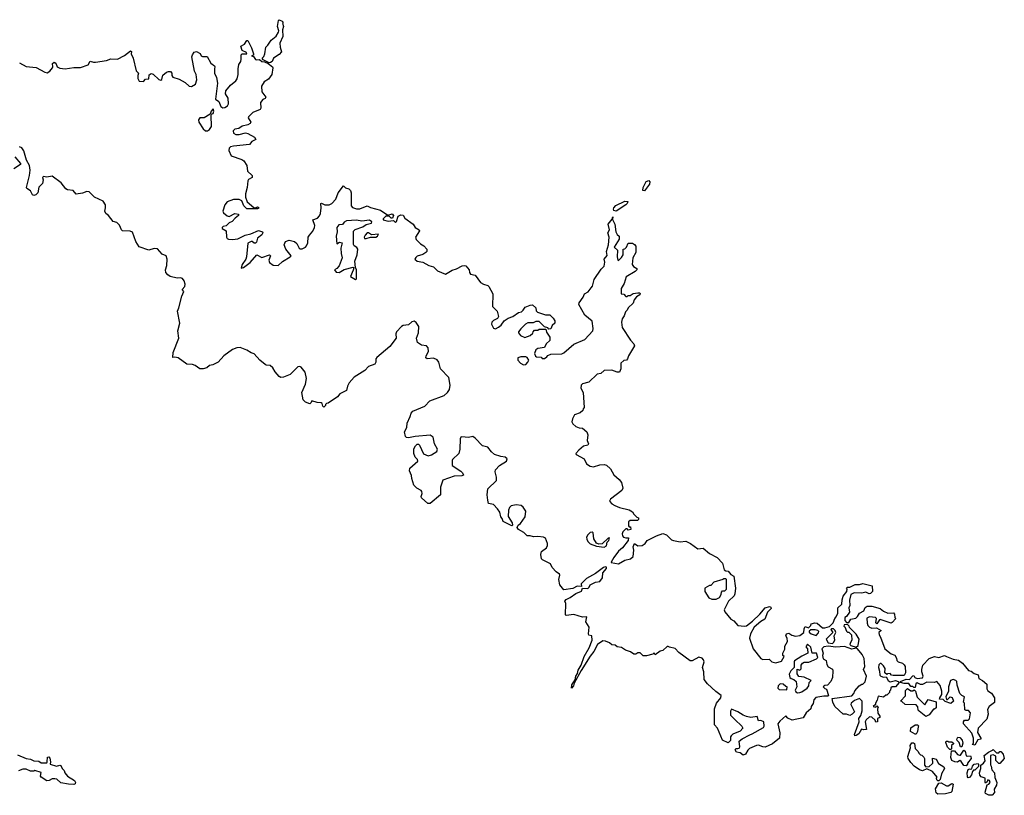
# Model space of a CAD drawing. Extents: x 2470790 to 2659118, y 702284 to 849036.
# Tile 121 of 154: x 2601046 to 2610107, y 723228 to 730369. Entities that reach past the tile are written whole.
import ezdxf

# ---------------------------------------------------------------- set-up
doc = ezdxf.new("R2010")
doc.units = 0

msp = doc.modelspace()

# ---------------------------------------------------------------- linework, layer by layer
at = {"layer": '0CON10XD'}
for points in [[(2603340.7, 729970.7), (2603287.5, 729997.5), (2603277.5, 730015), (2603291.4, 730028.6), (2603302.5, 730055), (2603310, 730115), (2603331.2, 730135), (2603360.5, 730179.5), (2603405, 730216), (2603428.6, 730255), (2603430.8, 730265), (2603419.4, 730305), (2603427.7, 730362.3), (2603435, 730368.6), (2603462.5, 730355), (2603470, 730345), (2603463.3, 730335), (2603474, 730305), (2603463.8, 730275), (2603468.6, 730215), (2603438.8, 730151.2), (2603442.5, 730115), (2603456.4, 730073.6), (2603432.5, 730047.5), (2603382.5, 730015), (2603368.8, 729985), (2603355, 729973.8), (2603340.7, 729970.7)], [(2601045, 729971.2), (2601105, 729937.5), (2601198.8, 729928.8), (2601277.5, 729885), (2601299.5, 729880.5), (2601325, 729893.3), (2601347.5, 729925), (2601352.5, 729935), (2601348.8, 729965), (2601365, 729978.8), (2601379.7, 729969.7), (2601390, 729935), (2601415, 729920.8), (2601465, 729917.1), (2601545, 729928.6), (2601605, 729927.1), (2601675, 729953.3), (2601695, 729987.5), (2601725, 729976.2), (2601745, 729976), (2601845, 729992), (2601885, 730006.7), (2601945.8, 730004.2), (2602010.5, 730039.5), (2602065, 730082.5), (2602076.4, 730076.4), (2602072.5, 730055), (2602091.2, 730015), (2602118.3, 729898.3), (2602140, 729875), (2602132.5, 729855), (2602133, 729827), (2602145, 729802.5), (2602185, 729800), (2602205, 729820), (2602235, 729822.5), (2602238.3, 729861.7), (2602255, 729873.3), (2602275, 729866.7), (2602327.7, 729817.7), (2602345, 729811.2), (2602355, 729817.5), (2602365, 729856.7), (2602397.5, 729885), (2602415, 729892.5), (2602435, 729890), (2602447.5, 729875), (2602447.5, 729855), (2602455, 729840), (2602515, 729821.9), (2602568.9, 729788.9), (2602605, 729756), (2602628.1, 729751.9), (2602663.3, 729775), (2602676.2, 729815), (2602671.2, 729865), (2602656.2, 729895), (2602630, 730025), (2602636.4, 730043.6), (2602650.7, 730069.3), (2602673.6, 730076.4), (2602707.7, 730057.7), (2602717, 730037), (2602728.3, 730028.3), (2602770.7, 730030.7), (2602805, 729967.5), (2602837.5, 729945), (2602842.5, 729935), (2602837.5, 729915), (2602840, 729875), (2602856.4, 729836.4), (2602866.7, 729785), (2602848.3, 729638.3), (2602877.5, 729615), (2602898.3, 729568.3), (2602915, 729556.7), (2602935, 729558.8), (2602960, 729575), (2602969.2, 729595), (2602963.8, 729645), (2602940, 729685), (2602943.3, 729715), (2602987.5, 729765), (2603036.2, 729805), (2603047.3, 729822.7), (2603058, 729865), (2603056.2, 729915), (2603063.3, 729955), (2603080, 729985), (2603083.3, 730005), (2603083.9, 730046.1), (2603095, 730053.3), (2603137, 730053), (2603132.5, 730065), (2603093.3, 730085), (2603080, 730125), (2603115, 730143.3), (2603135, 730177.5), (2603145, 730176.7), (2603180, 730110), (2603196.7, 730055), (2603197.5, 730042.5), (2603180, 730035), (2603198.3, 730028.3), (2603215, 730002.5), (2603225, 729997.5), (2603251.7, 730001.7), (2603273.3, 729983.3), (2603300, 729980), (2603334, 729964), (2603373.8, 729935), (2603377.1, 729925), (2603365.5, 729864.5), (2603335, 729821.2), (2603295, 729796.7), (2603272.7, 729757.3), (2603273.3, 729705), (2603310, 729655), (2603306.4, 729643.6), (2603285, 729632.5), (2603262.5, 729605), (2603264, 729555), (2603258.8, 729541.2), (2603192.5, 729515), (2603152.5, 729475), (2603150, 729465), (2603173.8, 729425), (2603167.3, 729412.7), (2603145, 729400), (2603095, 729387.5), (2603064.2, 729365.8), (2603025, 729360), (2603010.8, 729345), (2603015, 729324), (2603035, 729311.9), (2603065, 729312.2), (2603124.3, 729325.7), (2603145, 729320.8), (2603205.8, 729285.8), (2603220, 729265), (2603183.3, 729246.7), (2603161.7, 729218.3), (2603015, 729203.8), (2602985, 729196.7), (2602973.9, 729186.1), (2602970, 729165), (2602992.5, 729115), (2603091.7, 729081.7), (2603109.5, 729069.5), (2603136, 729026), (2603141.2, 728975), (2603186, 728935), (2603184.1, 728915.9), (2603153.3, 728896.7), (2603145.6, 728884.4), (2603138.6, 728825), (2603122.9, 728765), (2603123.1, 728735), (2603140.9, 728690.9), (2603200, 728640), (2603215, 728637.5), (2603235, 728646.2), (2603250, 728635), (2603235, 728627.5), (2603136.1, 728626.1), (2603108, 728655), (2603089.4, 728699.4), (2603065, 728714.4), (2603015, 728713.1), (2602955, 728691.4), (2602934.5, 728665), (2602916.2, 728605), (2602921.2, 728591.2), (2602955, 728563.8), (2602975, 728557.5), (2603027, 728583), (2603058.3, 728578.3), (2603060, 728565), (2603028.3, 728541.7), (2603000.7, 728509.3), (2602975, 728496.7), (2602945, 728470), (2602920, 728465), (2602910, 728455), (2602910, 728445), (2602947.5, 728425), (2602948.8, 728365), (2602954.5, 728354.5), (2602968.8, 728348.8), (2603004.4, 728344.4), (2603055, 728352.2), (2603120, 728385), (2603174.1, 728395.9), (2603245, 728426.2), (2603280, 728415), (2603282.5, 728405), (2603275, 728387.5), (2603235, 728357.5), (2603225, 728320), (2603215, 728310), (2603205, 728310), (2603185, 728327.5), (2603175, 728327.5), (2603145, 728310), (2603134.3, 728185), (2603127, 728163), (2603092.5, 728115), (2603085, 728080), (2603105, 728087.5), (2603166.4, 728133.6), (2603227, 728203), (2603275, 728180), (2603345, 728203.3), (2603353.3, 728195), (2603338.6, 728155), (2603343.6, 728133.6), (2603377.8, 728107.8), (2603425, 728106.4), (2603465, 728141.1), (2603536.7, 728185), (2603543.3, 728195), (2603494.2, 728255), (2603481.2, 728295), (2603493.3, 728325), (2603525, 728337.5), (2603575, 728326), (2603596.8, 728306.8), (2603618, 728265), (2603628.3, 728258.3), (2603645, 728259.4), (2603675, 728272.9), (2603685.4, 728285), (2603697.5, 728315), (2603701.1, 728365), (2603714.2, 728385), (2603745, 728420.8), (2603760, 728455), (2603761.4, 728475), (2603743.8, 728525), (2603787.8, 728542.2), (2603805, 728562), (2603814.5, 728585), (2603820.6, 728635), (2603817.5, 728675), (2603825, 728680), (2603854.4, 728664.4), (2603873.1, 728663.1), (2603895.5, 728664.5), (2603920, 728675), (2603955, 728717.5), (2603975.9, 728774.1), (2604025, 728840), (2604045, 728820), (2604075, 728811.2), (2604090, 728795), (2604095.7, 728775), (2604096, 728656), (2604109.5, 728639.5), (2604145, 728626.2), (2604175, 728626.7), (2604245, 728656.2), (2604275, 728640), (2604365, 728613.3), (2604435, 728570), (2604475, 728582.5), (2604487.5, 728565), (2604478.3, 728541.7), (2604465, 728540), (2604445, 728560), (2604415, 728560), (2604392.5, 728535), (2604392.5, 728525), (2604436.4, 728513.6), (2604485, 728520), (2604505, 728502.5), (2604515, 728510), (2604530.5, 728559.5), (2604555, 728573.3), (2604575, 728570), (2604591.7, 728541.7), (2604666.7, 728485), (2604685, 728456.7), (2604723.3, 728435), (2604725.9, 728424.1), (2604688.8, 728365)], [(2602775, 729343.7), (2602794, 729356), (2602811.1, 729385), (2602807.5, 729485), (2602811.7, 729498.3), (2602827.5, 729505), (2602832.5, 729525), (2602827, 729547), (2602807.5, 729525), (2602800, 729500), (2602745, 729466), (2602705, 729464), (2602690.5, 729445), (2602695.5, 729425), (2602735.4, 729365), (2602755, 729346.6), (2602775, 729343.7)], [(2601222.7, 728827.3), (2601213.3, 728775), (2601194.1, 728755.9), (2601175, 728751.2), (2601165, 728756.7), (2601145, 728792), (2601112.5, 728815), (2601107.5, 728825), (2601137.8, 728935), (2601143.2, 728983.2), (2601135.4, 729025), (2601107.5, 729075), (2601085, 729160), (2601065, 729188.9), (2601045, 729196.8)], [(2601001.4, 729105), (2601052.5, 729045), (2601052.5, 729035), (2600992.5, 728995)], [(2608775, 724120), (2608729.3, 724100.7), (2608697.5, 724075), (2608693, 724063), (2608727.5, 723995), (2608707.5, 723975), (2608685, 723963.3), (2608655, 723973.8), (2608625, 723974), (2608547.5, 724045), (2608528.8, 724085), (2608521.7, 724118.3), (2608705, 724142.5), (2608723.3, 724165), (2608731.2, 724188.8), (2608772.5, 724235), (2608795, 724250), (2608805, 724250), (2608827.5, 724272.5), (2608837.5, 724325), (2608812.5, 724385), (2608822.5, 724415), (2608817, 724487), (2608797.5, 724525), (2608755, 724577.5), (2608745, 724583.3), (2608702.3, 724572.3), (2608635, 724598.8), (2608555, 724590), (2608485, 724601.2), (2608445, 724593.8), (2608426.7, 724575), (2608440, 724535), (2608432.5, 724515), (2608440, 724485), (2608468.3, 724468.3), (2608473, 724433), (2608485, 724410), (2608525, 724387.5), (2608530, 724375), (2608526.4, 724313.6), (2608510, 724275), (2608478.3, 724241.7), (2608455, 724240), (2608440, 724225), (2608455, 724210), (2608470, 724205), (2608490, 724145), (2608485, 724140), (2608445, 724140), (2608373, 724127), (2608353, 724107), (2608347, 724073), (2608330, 724045), (2608327.5, 724025), (2608283.3, 723986.7), (2608255, 723940), (2608155, 723920), (2608115, 723937.5), (2608095, 723960), (2608040.5, 723909.5), (2608022.5, 723885), (2608041.7, 723801.7), (2608037.1, 723755), (2607975, 723700), (2607905, 723672), (2607885, 723673.8), (2607845, 723690), (2607825, 723686.2), (2607761.2, 723658.8), (2607745.8, 723644.2), (2607725, 723607.5), (2607705, 723597.5), (2607675, 723617.5), (2607642.5, 723625), (2607630, 723645), (2607635, 723660), (2607655, 723657.5), (2607667, 723663), (2607672.5, 723675), (2607667.5, 723725), (2607693, 723747), (2607764.1, 723785.9), (2607787.7, 723792.3), (2607889.3, 723850.7), (2607896.7, 723865), (2607893, 723903), (2607865, 723917.5), (2607843.6, 723913.6), (2607831.7, 723951.7), (2607775, 723943.3), (2607735, 723953.3), (2607704.1, 723964.1), (2607655.9, 723995.9), (2607595, 724020), (2607587, 724003), (2607586.7, 723965), (2607626.7, 723925), (2607692.5, 723865), (2607700, 723845), (2607675, 723817.5), (2607609.3, 723790.7), (2607593.6, 723776.4), (2607587.5, 723765), (2607587, 723733), (2607565, 723710), (2607515, 723736.7), (2607467, 723847), (2607440, 723875), (2607441.2, 724025), (2607458.8, 724075), (2607496.7, 724125), (2607502.5, 724145), (2607452.1, 724182.1), (2607375, 724253.8), (2607346, 724295), (2607341.2, 724365), (2607330.8, 724405), (2607343.3, 724455), (2607338.8, 724475), (2607325, 724491.2), (2607295, 724498.8), (2607235, 724466.7), (2607215, 724466.2), (2607111.2, 724541.2), (2607078.3, 724578.3), (2607025, 724590), (2607015, 724597.5), (2607003, 724597), (2606965, 724560), (2606940, 724555), (2606895, 724520), (2606885, 724540), (2606871.7, 724528.3), (2606815, 724512.5), (2606785, 724512.5), (2606755, 724540), (2606735, 724540), (2606715, 724527.5), (2606697, 724527), (2606668.3, 724548.3), (2606620, 724565), (2606585, 724587.5), (2606545, 724593.3), (2606525, 724610), (2606494.1, 724614.1), (2606475, 724632.5), (2606436.7, 724646.7), (2606411.2, 724648.8), (2606363.8, 724615), (2606328.3, 724551.7), (2606295, 724510), (2606212.6, 724377.4), (2606150, 724260), (2606142.9, 724235), (2606123, 724213), (2606125.8, 724245), (2606158.3, 724291.7), (2606162.7, 724325), (2606179.5, 724350.5), (2606185, 724381.2), (2606212.9, 724425), (2606239.4, 724505), (2606285.4, 724584.6), (2606313.3, 724655), (2606310, 724695), (2606285, 724702.5), (2606280, 724715), (2606286.7, 724775), (2606256.7, 724825), (2606265, 724870), (2606225, 724867.5), (2606145, 724893.3), (2606075, 724884.2), (2606069.3, 724889.3), (2606073.3, 724993.3), (2606061.2, 725015), (2606075, 725031.2), (2606111.4, 725048.6), (2606163.7, 725086.3), (2606215, 725108.6), (2606226, 725134), (2606275, 725130.8), (2606287.1, 725142.9), (2606295, 725166.9), (2606345, 725190.6), (2606385, 725197.5), (2606410.7, 725229.3), (2606413.8, 725276.2), (2606447.5, 725315), (2606447.5, 725327.5), (2606435, 725332.5), (2606420, 725325), (2606345, 725268.8), (2606261.2, 725225), (2606214.2, 725175), (2606215, 725150), (2606175, 725154.3), (2606135, 725130.8), (2606055, 725118), (2606015.8, 725165.8), (2606008, 725215), (2606016.7, 725255), (2606013.3, 725265), (2605983.3, 725285), (2605946.7, 725325), (2605930, 725360), (2605856.7, 725395), (2605849.2, 725405), (2605842.5, 725445), (2605848.3, 725471.7), (2605892.5, 725507.5), (2605902, 725528), (2605902.5, 725545), (2605885.6, 725595.6), (2605865.7, 725605.7), (2605815, 725610), (2605775, 725606.2), (2605745, 725616.7), (2605715, 725617.5), (2605685, 725646.7), (2605635, 725673.8), (2605623.8, 725693.8), (2605632.5, 725715), (2605655, 725730), (2605698.8, 725791.2), (2605703.8, 725845), (2605679.5, 725879.5), (2605660, 725895), (2605615, 725902.5), (2605568.3, 725891.7), (2605553, 725877), (2605543, 725853), (2605542.5, 725795), (2605577.5, 725735), (2605580, 725715), (2605575, 725710), (2605495, 725747.5), (2605487.5, 725775), (2605475, 725790), (2605463.6, 725833.6), (2605442.5, 725865), (2605406.1, 725906.1), (2605360, 725915), (2605353.9, 725943.9), (2605348.8, 725995), (2605355, 726050), (2605433.3, 726125), (2605433.6, 726156.4), (2605422, 726205), (2605426.2, 726225), (2605460, 726265), (2605525, 726302.5), (2605532.5, 726325), (2605515, 726340), (2605475, 726346.2), (2605415, 726366.7), (2605388.8, 726388.8), (2605355, 726433.3), (2605306.4, 726446.4), (2605236.4, 726516.4), (2605215, 726530), (2605175, 726522), (2605115, 726528), (2605106, 726524), (2605100, 726510), (2605098, 726415), (2605086.7, 726375), (2605029.2, 726320.8), (2605025, 726310), (2605026.7, 726265), (2605105, 726212.5), (2605122.5, 726195), (2605130, 726175), (2605115, 726167.5), (2605045, 726166.7), (2604940.7, 726129.3), (2604917.5, 726065), (2604920, 725995), (2604825, 725913.8), (2604802.5, 725915), (2604742.5, 725965), (2604740.7, 725979.3), (2604750, 726005), (2604747.5, 726025), (2604740, 726035), (2604700, 726055), (2604671.7, 726081.7), (2604653.3, 726145), (2604651.7, 726171.7), (2604632.5, 726215), (2604635, 726240), (2604710, 726305), (2604708.3, 726318.3), (2604685, 726340), (2604673, 726373), (2604673, 726417), (2604690, 726445), (2604705, 726460), (2604715, 726460), (2604725, 726450), (2604761.2, 726371.2), (2604805, 726353.3), (2604835, 726361.2), (2604885, 726393.3), (2604892.5, 726415), (2604862.3, 726462.3), (2604850, 726525), (2604825, 726542), (2604685, 726532.5), (2604625, 726520), (2604605, 726522.5), (2604595, 726532.5), (2604586.7, 726575), (2604610, 726615), (2604611.4, 726655), (2604638.8, 726715), (2604650, 726745), (2604665, 726764), (2604775, 726808.8), (2604819.5, 726860.5), (2604951.7, 726908.3), (2604984.4, 726935.6), (2605000.8, 726965), (2605007.1, 727005), (2604996, 727075), (2604918.8, 727155), (2604902.5, 727215), (2604887, 727237), (2604855, 727251.1), (2604796.4, 727246.4), (2604783.3, 727255), (2604786.2, 727275), (2604806.7, 727315), (2604806.4, 727346.4), (2604790, 727365), (2604745, 727371.2), (2604708, 727395), (2604698, 727435), (2604715.8, 727485), (2604720, 727545), (2604695, 727582), (2604675, 727594.3), (2604655, 727588.1), (2604625, 727559.2), (2604575, 727554.2), (2604561.2, 727545), (2604513.8, 727495), (2604506.2, 727475), (2604510, 727435), (2604451.7, 727358.3), (2604331.2, 727258.8), (2604323.3, 727245), (2604323.3, 727215), (2604313.9, 727196.1), (2604256.2, 727175), (2604221.3, 727138.7), (2604123.6, 727076.4), (2604079.2, 727025), (2604063.3, 726995), (2604052.5, 726955), (2603992.5, 726925), (2603971.2, 726895), (2603885, 726837.5), (2603870, 726835), (2603860, 726825), (2603860, 726815), (2603845, 726802.5), (2603835, 726810), (2603830, 726835), (2603821.7, 726841.7), (2603783.6, 726843.6), (2603735, 726860), (2603730, 726845), (2603715, 726832.5), (2603675, 726846.7), (2603655, 726867.5), (2603642.5, 726935), (2603677, 727013), (2603685.7, 727065), (2603673.4, 727123.4), (2603635, 727170), (2603625, 727176.2), (2603606.4, 727173.6), (2603535, 727102.5), (2603475, 727076.2), (2603450, 727075), (2603434.3, 727084.3), (2603397.5, 727125), (2603375, 727162.5), (2603350, 727185), (2603315, 727186.7), (2603305, 727193.3), (2603256, 727235), (2603205, 727291.2), (2603175, 727300), (2603137.2, 727327.2), (2603075, 727350.4), (2603045, 727347.9), (2603005, 727333.1), (2602925, 727274.2), (2602871.2, 727215), (2602825, 727190.8), (2602794, 727186), (2602767.4, 727162.6), (2602735, 727152.7), (2602703.8, 727153.8), (2602660, 727185), (2602635, 727194), (2602585, 727195.8), (2602505, 727256.5), (2602475, 727261.5), (2602455, 727257.5), (2602459.4, 727305), (2602510.6, 727435), (2602501.4, 727505), (2602518.6, 727575), (2602499.2, 727685), (2602512, 727715), (2602538.3, 727821.7), (2602557.5, 727865), (2602542.5, 727885), (2602567, 727913), (2602568.6, 727935), (2602560.4, 727965), (2602545, 727986.9), (2602525, 727993.2), (2602495, 727988), (2602431.2, 728005), (2602408.8, 728018.8), (2602391.8, 728041.8), (2602388.2, 728065), (2602401.1, 728105), (2602404, 728164), (2602395, 728195.8), (2602358.6, 728208.6), (2602315, 728258.9), (2602285, 728261.9), (2602235, 728247.5), (2602145, 728278), (2602115, 728327.5), (2602083, 728413), (2602063, 728423), (2601993.2, 728423.2), (2601982, 728435), (2601965, 728477.5), (2601940.7, 728500.7), (2601905, 728512), (2601865, 728566.2), (2601838.8, 728585), (2601830.8, 728605), (2601837.1, 728635), (2601835, 728662.5), (2601815, 728697.5), (2601733.7, 728733.7), (2601685, 728782.5), (2601665, 728787.5), (2601625, 728770), (2601565, 728762.5), (2601537.5, 728795), (2601485, 728803.3), (2601471.7, 728811.7), (2601428.8, 728865), (2601345, 728927.1), (2601295, 728918.6), (2601265, 728923.3), (2601255, 728916.7), (2601262.5, 728895), (2601255, 728860), (2601222.7, 728827.3)], [(2606795, 728794.3), (2606781.2, 728795), (2606784.4, 728825), (2606811.5, 728878.5), (2606835, 728888.6), (2606845.8, 728875), (2606842.5, 728855), (2606795, 728794.3)], [(2606535, 728604.4), (2606515, 728612.9), (2606510.6, 728625), (2606512.5, 728637.5), (2606531.2, 728658.8), (2606615, 728698.1), (2606643.3, 728695), (2606637.5, 728675), (2606625.5, 728664.5), (2606535, 728604.4)], [(2604688.8, 728365), (2604694.1, 728344.1), (2604733.6, 728303.6), (2604766.4, 728286.4), (2604793.3, 728255), (2604792.5, 728235), (2604783.6, 728226.4), (2604755, 728206.7), (2604705, 728190), (2604690.7, 728179.3), (2604682.5, 728165), (2604702.5, 728145), (2604755, 728137.5), (2604810, 728105), (2604853.9, 728093.9), (2604890, 728055), (2604965, 728025.7), (2605025, 728062), (2605066.6, 728073.4), (2605119.1, 728100.9), (2605135, 728106.2), (2605152, 728102), (2605183.3, 728065), (2605185, 728040), (2605193.3, 728025), (2605237, 728017), (2605288, 727948), (2605315, 727932.9), (2605352.7, 727922.7), (2605363, 727913), (2605400, 727845), (2605397.6, 727727.6), (2605440, 727685), (2605451.2, 727635), (2605441.7, 727618.3), (2605405, 727600), (2605390, 727585), (2605386.7, 727565), (2605405, 727527.5), (2605425, 727523.3), (2605453.6, 727536.4), (2605477.5, 727555), (2605503.9, 727596.1), (2605540.5, 727619.5), (2605585, 727636.2), (2605635, 727673.3), (2605665, 727680), (2605678.8, 727695), (2605698.8, 727721.2), (2605745, 727741.2), (2605765, 727743.3), (2605797, 727717), (2605798.3, 727688.3), (2605810, 727675), (2605885, 727650), (2605925, 727650), (2605955, 727620), (2605970, 727595), (2605970, 727575), (2605946.2, 727553.8), (2605935, 727522.5), (2605915, 727520), (2605905, 727530), (2605875, 727540), (2605825, 727590), (2605795, 727590), (2605771.7, 727578.3), (2605723.6, 727576.4), (2605700, 727565), (2605657, 727523), (2605637.5, 727495), (2605637.5, 727485), (2605655, 727460), (2605695, 727442.5), (2605745, 727460), (2605768.3, 727481.7), (2605770, 727495), (2605785, 727510), (2605815, 727510), (2605825, 727520), (2605888.3, 727518.3), (2605893, 727493), (2605923.3, 727445), (2605925.9, 727414.1), (2605890, 727385), (2605875, 727350), (2605815, 727342.5), (2605795, 727327.5), (2605782.5, 727295), (2605791.7, 727271.7), (2605803, 727263), (2605845, 727260), (2605855, 727250), (2605875, 727250), (2605896.4, 727263.6), (2605905, 727277.5), (2605935, 727290), (2606035, 727293.3), (2606055, 727300), (2606145, 727382.5), (2606246.1, 727423.9), (2606320, 727505), (2606323.8, 727525), (2606315, 727592.5), (2606247.7, 727647.7), (2606190, 727745), (2606195, 727762.5), (2606232.5, 727815), (2606242.5, 727845), (2606276.4, 727863.6), (2606305, 727900), (2606317.5, 727915), (2606333.3, 727975), (2606397, 728073), (2606425, 728100), (2606430.6, 728135), (2606425.8, 728165), (2606452.4, 728197.6), (2606447.5, 728235), (2606466, 728295), (2606469.4, 728365), (2606458, 728405), (2606472.2, 728435), (2606462.5, 728485), (2606498.3, 728531.7), (2606505, 728552.5), (2606501.7, 728528.3), (2606523.1, 728485), (2606532, 728415), (2606545, 728390), (2606562.5, 728375), (2606561.7, 728348.3), (2606517.5, 728275), (2606547, 728247), (2606543.3, 728185), (2606550, 728155), (2606555, 728150), (2606585, 728180), (2606600, 728205), (2606600, 728255), (2606615, 728260), (2606630, 728275), (2606645, 728310), (2606685, 728310), (2606705, 728300), (2606717, 728283), (2606717.5, 728225), (2606687.5, 728175), (2606682.5, 728115), (2606695, 728097.5), (2606725, 728077.5), (2606726.2, 728065), (2606710.7, 728049.3), (2606627.7, 728002.3), (2606609.5, 727940.5), (2606582.5, 727895), (2606580, 727845), (2606605, 727840), (2606625, 727820), (2606635, 727820), (2606645, 727830), (2606665, 727830), (2606693, 727847), (2606735, 727852.5), (2606750, 727855), (2606756.2, 727846.2), (2606752.5, 727835), (2606723.6, 727816.4), (2606701.7, 727788.3), (2606691.7, 727758.3), (2606644, 727716), (2606636.8, 727693.2), (2606621.7, 727678.3), (2606608.7, 727641.3), (2606591.2, 727615), (2606583.3, 727585), (2606590, 727535), (2606667, 727417), (2606697.5, 727385), (2606702.5, 727365), (2606650, 727275), (2606640, 727245), (2606630, 727235), (2606605, 727230), (2606576.7, 727205), (2606576.7, 727155), (2606567, 727123), (2606543, 727123), (2606495, 727142.5), (2606425, 727137.5), (2606395, 727112.5), (2606360, 727105), (2606285, 727030), (2606225, 727016.7), (2606213.3, 727005), (2606211.2, 726975), (2606230, 726935), (2606241.7, 726798.3), (2606230, 726785), (2606228.3, 726771.7), (2606205, 726750), (2606150.7, 726729.3), (2606132.5, 726695), (2606127.5, 726665), (2606137, 726647), (2606165, 726622.5), (2606195, 726610), (2606225, 726606.7), (2606264, 726575), (2606274, 726545), (2606268, 726495), (2606280, 726465), (2606275, 726452.5), (2606235, 726441.2), (2606190, 726405), (2606163.3, 726375), (2606166.7, 726365), (2606240, 726325), (2606260.9, 726280.9), (2606295, 726258), (2606325, 726251.2), (2606385, 726271.2), (2606423.6, 726273.6), (2606445.8, 726265.8), (2606484.2, 726234.2), (2606515, 726176.7), (2606563.3, 726135), (2606585, 726107.5), (2606596.7, 726055), (2606586.7, 726035), (2606483.8, 725955), (2606473.8, 725935), (2606495, 725911.2), (2606522.5, 725895), (2606565, 725878), (2606655, 725856.7), (2606686.4, 725836.4), (2606697.5, 725815), (2606725, 725787.5), (2606741.7, 725781.7), (2606741.7, 725768.3), (2606731.7, 725758.3), (2606665, 725757.5), (2606647.5, 725745), (2606648.3, 725708.3), (2606655, 725700), (2606668.3, 725698.3), (2606670, 725675), (2606645, 725670), (2606635, 725680), (2606625, 725680), (2606595, 725652.5), (2606588.8, 725635), (2606593.3, 725615), (2606603.9, 725603.9), (2606625, 725596.7), (2606649.3, 725599.3), (2606646, 725575), (2606594, 725505), (2606555.9, 725474.1), (2606513, 725417), (2606490, 725375), (2606490, 725370), (2606555, 725360), (2606615, 725393.3), (2606665.8, 725404.2), (2606691.2, 725425), (2606697.5, 725485), (2606690, 725515), (2606703.6, 725546.4), (2606733, 725523), (2606775, 725526.7), (2606803, 725547), (2606820, 725575), (2606905, 725617.5), (2606965, 725637.5), (2606997, 725627), (2607045, 725580), (2607063, 725573), (2607125, 725560), (2607175, 725567.5), (2607220, 725545), (2607285, 725497.5), (2607335, 725502.5), (2607395, 725453.8), (2607465, 725416.2), (2607513.3, 725365), (2607530, 725305), (2607543, 725293), (2607565, 725290), (2607590.7, 725260.7), (2607617.5, 725245), (2607632.5, 725135), (2607626.4, 725083.6), (2607620, 725065), (2607567.5, 725015), (2607530, 724935), (2607536.4, 724916.4), (2607590.5, 724850.5), (2607618.8, 724835), (2607655, 724791.2), (2607716.1, 724783.9), (2607735, 724788.8), (2607790.3, 724829.7), (2607856.7, 724895), (2607907.5, 724955), (2607946.1, 724966.1), (2607959.3, 724959.3), (2607961.7, 724948.3), (2607926.7, 724915), (2607901.7, 724848.3), (2607865, 724826.7), (2607803.9, 724776.1), (2607770, 724715), (2607763.3, 724675), (2607796.7, 724575), (2607866.1, 724486.1), (2607885, 724476.7), (2607941.7, 724481.7), (2607967.5, 724455), (2608005, 724446.2), (2608056.4, 724463.6), (2608080, 724505), (2608070, 724515), (2608070, 724535), (2608087, 724573), (2608088.3, 724601.7), (2608112.5, 724645), (2608110, 724675), (2608096.7, 724695), (2608103.3, 724715), (2608125, 724721.2), (2608152.3, 724702.3), (2608183.9, 724693.9), (2608225, 724700), (2608262.5, 724727.5), (2608265, 724760), (2608275, 724782.5), (2608305, 724770), (2608325, 724790), (2608330, 724805), (2608363.9, 724816.1), (2608385, 724813.3), (2608435, 724770), (2608455, 724770), (2608497, 724783), (2608533.3, 724816.7), (2608547.5, 724855), (2608560.7, 724869.3), (2608573.8, 724905), (2608573.3, 724955), (2608612.7, 724987.3), (2608616, 725026), (2608625, 725060), (2608657.5, 725105), (2608660, 725125), (2608653.3, 725135), (2608665, 725142.5), (2608685, 725142.5), (2608735, 725169.2), (2608775, 725167.5), (2608805, 725178.8), (2608890, 725155), (2608892.5, 725105), (2608875, 725086.7), (2608863.9, 725083.9), (2608833.6, 725096.4), (2608795, 725090), (2608725, 725092.5), (2608693.6, 725076.4), (2608683.3, 725025), (2608686, 724975), (2608676.7, 724955), (2608683.3, 724915), (2608655.9, 724874.1), (2608640, 724865), (2608638.3, 724838.3), (2608655, 724820), (2608675, 724820), (2608695, 724850), (2608740.5, 724859.5), (2608756.1, 724873.9), (2608773.3, 724905), (2608813, 724927), (2608825, 724956.7), (2608845, 724970), (2608887.7, 724967.7), (2608965, 724947.5), (2608995, 724923.3), (2609035, 724903.3), (2609087, 724907), (2609097.5, 724895), (2609100, 724865), (2609107.5, 724855), (2609075, 724817.5), (2609065, 724813.3), (2608965, 724846.7), (2608956.7, 724843.3), (2608935, 724807.5), (2608924.3, 724814.3), (2608930, 724855), (2608920, 724865), (2608865, 724870), (2608841.7, 724858.3), (2608843.6, 724813.6), (2608851.7, 724791.7), (2608867, 724777), (2608887, 724767), (2608929.3, 724769.3), (2608972.5, 724745), (2608953.3, 724725), (2608953.9, 724703.9), (2608966.7, 724685), (2609007.5, 724575), (2609065, 724530), (2609099.3, 724519.3), (2609115, 724490), (2609118.3, 724468.3), (2609130, 724455), (2609170, 724445), (2609185, 724430), (2609193, 724413), (2609197.5, 724355), (2609185, 724330), (2609085, 724330), (2609070, 724335), (2609055, 724350), (2609033, 724347), (2609025, 724340), (2609007.5, 724355), (2609010, 724395), (2608995, 724420), (2608975, 724440), (2608965, 724440), (2608950.7, 724429.3), (2608947.5, 724405), (2608959.3, 724369.3), (2608962.5, 724335), (2608970, 724325), (2608995, 724316.7), (2609018.3, 724318.3), (2609037.5, 724285), (2609055, 724272.5), (2609105, 724283.3), (2609130, 724275), (2609140, 724265), (2609105, 724227.5), (2609075, 724227.5), (2609061.7, 724218.3), (2609060, 724195), (2609050, 724185), (2609050, 724175), (2609025, 724150), (2609015, 724150), (2608995, 724132.5), (2608945, 724140), (2608937, 724103), (2608920, 724075), (2608920, 724065), (2608900, 724045), (2608925, 724040), (2608935, 724050), (2608947, 724037), (2608940, 724025), (2608942.5, 723985), (2608960, 723955), (2608960, 723945), (2608940, 723935), (2608940, 723905), (2608925, 723900), (2608918.3, 723918.3), (2608888.3, 723948.3), (2608865, 723950), (2608837, 723923), (2608827.5, 723905), (2608840, 723835), (2608815, 723830), (2608793, 723837), (2608767.5, 723795), (2608745, 723778.8), (2608730, 723775), (2608727, 723787), (2608770, 723905), (2608767.5, 723935), (2608787.7, 723962.3), (2608800, 724005), (2608797.5, 724095), (2608775, 724120)], [(2604135, 727977.5), (2604145, 727982.5), (2604145.8, 728065), (2604137, 728087), (2604131.2, 728145), (2604151.8, 728205), (2604157.1, 728255), (2604150, 728270), (2604125.5, 728285.5), (2604117.9, 728297.9), (2604118.8, 728421.2), (2604134.4, 728435.6), (2604205, 728462), (2604235, 728482), (2604282.5, 728495), (2604287, 728507), (2604265, 728522.5), (2604195, 728514), (2604145, 728522.9), (2604055, 728517.5), (2604033.3, 728505), (2604018.3, 728481.7), (2603981.7, 728478.3), (2603963.8, 728455), (2603966.7, 728415), (2603958, 728375), (2603963.8, 728305), (2603990.7, 728319.3), (2604012.5, 728315), (2604002.9, 728265), (2604004, 728215), (2604014, 728175), (2603985, 728102.5), (2603965, 728077.5), (2603942.5, 728065), (2603957.5, 728045), (2603985, 728040), (2604031.2, 728068.8), (2604115, 728090), (2604120, 728085), (2604116.4, 728063.6), (2604090, 728005), (2604135, 727977.5)], [(2604235, 728353.8), (2604275, 728367.5), (2604325, 728366.7), (2604340, 728375), (2604346.7, 728395), (2604285, 728386.7), (2604255.6, 728405.6), (2604245, 728405.7), (2604224.2, 728385.8), (2604217.5, 728365), (2604220, 728355), (2604235, 728353.8)], [(2605681.7, 727191.7), (2605705, 727193.8), (2605723.3, 727215), (2605730, 727235), (2605715, 727257.5), (2605703.6, 727263.6), (2605656.4, 727263.6), (2605630, 727255), (2605630, 727235), (2605653.3, 727205), (2605681.7, 727191.7)], [(2606425, 725513.3), (2606447.5, 725525), (2606453, 725557), (2606467.5, 725575), (2606475, 725597.5), (2606460, 725595), (2606407, 725543), (2606375, 725540), (2606355, 725550), (2606328.3, 725588.3), (2606322.5, 725645), (2606315, 725650), (2606295, 725647.5), (2606273.3, 725625), (2606263.3, 725605), (2606264, 725585), (2606275, 725563.3), (2606295, 725543.8), (2606355, 725522.5), (2606425, 725513.3)], [(2607455, 725032.5), (2607485, 725050), (2607500, 725075), (2607503, 725097), (2607515, 725110), (2607535, 725110), (2607550, 725125), (2607550, 725215), (2607545, 725220), (2607525, 725220), (2607517, 725213), (2607435, 725190), (2607405, 725160), (2607395, 725160), (2607350, 725135), (2607350, 725105), (2607387, 725047), (2607415, 725032.5), (2607455, 725032.5)], [(2608375, 724700), (2608397, 724723), (2608400, 724735), (2608390, 724745), (2608365, 724752.5), (2608325, 724750), (2608311.7, 724738.3), (2608310, 724730), (2608330, 724715), (2608375, 724700)], [(2608525, 724626.7), (2608535, 724633.3), (2608547.5, 724655), (2608540, 724695), (2608556.7, 724725), (2608550, 724745), (2608535, 724760), (2608515, 724760), (2608510, 724755), (2608530, 724725), (2608467.5, 724665), (2608485, 724630), (2608525, 724626.7)], [(2608745, 724590), (2608761.7, 724608.3), (2608770, 724665), (2608745, 724710), (2608681.7, 724771.7), (2608680, 724785), (2608665, 724800), (2608631.7, 724798.3), (2608630, 724785), (2608638.3, 724778.3), (2608655, 724740), (2608665, 724730), (2608675, 724730), (2608700, 724705), (2608702.5, 724655), (2608690, 724635), (2608686.7, 724615), (2608695, 724606.7), (2608745, 724590)], [(2608205, 724170), (2608225, 724173.3), (2608245, 724180), (2608293.3, 724215), (2608307.5, 724235), (2608310, 724265), (2608330, 724285), (2608265, 724313.8), (2608215, 724320), (2608200, 724345), (2608201.7, 724388.3), (2608225, 724380), (2608238.3, 724391.7), (2608237.5, 724425), (2608250, 724445), (2608265, 724452.5), (2608307, 724453), (2608380, 724485), (2608390, 724495), (2608380, 724535), (2608340, 724535), (2608325, 724590), (2608295, 724620), (2608280, 724595), (2608296.7, 724576.7), (2608300, 724535), (2608245, 724510), (2608177.5, 724465), (2608172.5, 724455), (2608172.5, 724405), (2608142.5, 724375), (2608128.3, 724341.7), (2608133.6, 724313.6), (2608145, 724302.5), (2608170, 724295), (2608192.5, 724275), (2608197.5, 724225), (2608183.3, 724196.7), (2608189.3, 724179.3), (2608205, 724170)], [(2609835, 723690), (2609810, 723695), (2609821.7, 723708.3), (2609822.5, 723755), (2609808.3, 723798.3), (2609730, 723885), (2609730, 723905), (2609741.7, 723918.3), (2609775, 723920), (2609787, 723933), (2609797, 723987), (2609777, 724007), (2609755, 724007.5), (2609742.5, 724015), (2609740, 724075), (2609730, 724085), (2609740, 724135), (2609715, 724147.5), (2609697.5, 724165), (2609673, 724243), (2609670, 724275), (2609660, 724285), (2609635, 724292.5), (2609612.5, 724285), (2609593.3, 724225), (2609592.5, 724185), (2609567.5, 724135), (2609575, 724110), (2609585, 724110), (2609610, 724135), (2609627.3, 724127.3), (2609640, 724095), (2609615, 724072.5), (2609561.7, 724091.7), (2609545, 724110), (2609511.7, 724111.7), (2609512.5, 724125), (2609532.5, 724155), (2609532.5, 724185), (2609515, 724240), (2609486.7, 724276.7), (2609463, 724267), (2609395, 724268.8), (2609355, 724246.7), (2609335, 724247.5), (2609305, 724262.5), (2609292.5, 724255), (2609285, 724220), (2609275, 724220), (2609265, 724230), (2609245, 724230), (2609227, 724257), (2609185, 724256.2), (2609150, 724265), (2609150, 724275), (2609203, 724297), (2609235, 724292.5), (2609265, 724327.5), (2609275, 724330), (2609283.6, 724313.6), (2609303.6, 724303.6), (2609355, 724310), (2609360, 724325), (2609346.7, 724365), (2609346.7, 724385), (2609356.7, 724425), (2609415, 724486.2), (2609465, 724506.2), (2609505, 724497.5), (2609555, 724513.3), (2609576.1, 724506.1), (2609635, 724481.2), (2609685, 724472.5), (2609723, 724443), (2609777.5, 724377.5), (2609800.7, 724370.7), (2609828.3, 724348.3), (2609865, 724337.5), (2609873.6, 724303.6), (2609906.1, 724286.1), (2609945, 724250), (2609947, 724207), (2609955, 724190), (2609988.3, 724168.3), (2610016.2, 724125), (2610015, 724082.5), (2609967.5, 724045), (2609953, 724017), (2609956.7, 723975), (2609945, 723930), (2609866.7, 723845), (2609860, 723805), (2609890, 723755), (2609890, 723745), (2609861.7, 723738.3), (2609835, 723690)], [(2608105, 724200), (2608110, 724225), (2608095, 724230), (2608071.7, 724251.7), (2608045, 724252.5), (2608026.7, 724235), (2608022.5, 724215), (2608035, 724202.5), (2608105, 724200)], [(2609385, 723952.5), (2609321.7, 724001.7), (2609313, 724013), (2609311.7, 724041.7), (2609295, 724060), (2609195, 724062.5), (2609165, 724090), (2609150, 724095), (2609197, 724143), (2609198.3, 724191.7), (2609215, 724210), (2609245, 724190), (2609265, 724190), (2609278.3, 724198.3), (2609290, 724185), (2609305, 724130), (2609375, 724060), (2609405, 724110), (2609478.3, 724088.3), (2609478.3, 724031.7), (2609465, 724020), (2609455, 724020), (2609415, 723970), (2609385, 723952.5)], [(2609295, 723790), (2609285, 723790), (2609242.5, 723815), (2609245, 723850), (2609285, 723877.5), (2609307, 723877), (2609320, 723865), (2609312.5, 723857.5), (2609307.5, 723815), (2609295, 723790)], [(2609715, 723672.5), (2609702.5, 723675), (2609692.5, 723715), (2609673, 723733), (2609670, 723745), (2609677.5, 723762.5), (2609698.8, 723758.8), (2609720, 723735), (2609726.4, 723706.4), (2609715, 723672.5)], [(2609505, 723360), (2609495, 723360), (2609485, 723370), (2609483.3, 723386.7), (2609490, 723395), (2609445, 723447.5), (2609395, 723470), (2609355, 723453.3), (2609325, 723463.3), (2609277.5, 723495), (2609245, 723530), (2609223.3, 723565), (2609220, 723585), (2609242.5, 723665), (2609240, 723685), (2609255, 723710), (2609271.7, 723711.7), (2609280, 723705), (2609285, 723660), (2609315, 723630), (2609320, 723615), (2609335, 723600), (2609348.3, 723598.3), (2609365, 723580), (2609372.5, 723565), (2609372.5, 723505), (2609385, 723490), (2609415, 723492.5), (2609443, 723517), (2609447.5, 723525), (2609445, 723570), (2609479.3, 723559.3), (2609500.7, 723520.7), (2609550.7, 723490.7), (2609557, 723473), (2609527.5, 723425), (2609517, 723373), (2609505, 723360)], [(2609615, 723650), (2609605, 723650), (2609585, 723670), (2609570, 723715), (2609573, 723727), (2609587, 723727), (2609595, 723720), (2609625, 723720), (2609638.3, 723708.3), (2609638.3, 723701.7), (2609620, 723685), (2609620, 723655), (2609615, 723650)], [(2609965, 723227.5), (2609932.5, 723245), (2609930, 723255), (2609950, 723325), (2609965, 723330), (2609977, 723347), (2609970, 723365), (2609955, 723370), (2609948.3, 723351.7), (2609935, 723340), (2609930, 723345), (2609930, 723385), (2609895, 723397.5), (2609882.3, 723412.3), (2609877.5, 723435), (2609890, 723475), (2609890, 723505), (2609916.4, 723523.6), (2609930, 723545), (2609922.5, 723595), (2609960, 723625), (2609998.3, 723641.7), (2610005, 723650), (2610035, 723620), (2610055, 723620), (2610065, 723630), (2610075, 723630), (2610097, 723607), (2610106.7, 723565), (2610065, 723520), (2610055, 723520), (2610028.3, 723548.3), (2610028.3, 723588.3), (2610005, 723600), (2609980, 723595), (2609978.3, 723508.3), (2609987, 723497), (2609993, 723463), (2610017.5, 723435), (2610020.7, 723390.7), (2610036.7, 723345), (2610035, 723320), (2610012.5, 723285), (2610017, 723253), (2609995, 723230), (2609965, 723227.5)], [(2601025, 723600.5), (2601105, 723565.6), (2601145, 723559.5), (2601175, 723544), (2601221.7, 723541.7), (2601245, 723528), (2601295, 723527.5), (2601300, 723535), (2601301.2, 723578.8), (2601315, 723582.5), (2601325, 723570), (2601331.2, 723535), (2601327.5, 723515), (2601385, 723496), (2601415, 723506.2), (2601425, 723502.5), (2601436.7, 723475), (2601456.2, 723455), (2601462.5, 723435), (2601485, 723402.5), (2601550, 723365), (2601558.8, 723345), (2601556.4, 723333.6), (2601545, 723327.5), (2601495, 723330), (2601425, 723342.5), (2601387.5, 723375), (2601370.7, 723380.7), (2601345, 723379.2), (2601317.5, 723365), (2601295, 723362), (2601245, 723393.3), (2601236.7, 723405), (2601245, 723437.5), (2601185, 723457.5), (2601175, 723450), (2601145, 723450), (2601107, 723467), (2601075, 723467.5), (2601035, 723453.3)], [(2609755, 723497.5), (2609735, 723503.3), (2609709.3, 723539.3), (2609697, 723547), (2609675, 723532.5), (2609650, 723535), (2609625, 723547.5), (2609613.8, 723575), (2609621.7, 723638.3), (2609648.3, 723638.3), (2609675, 723602.5), (2609695, 723596.7), (2609705, 723597.5), (2609735, 723642.5), (2609747.5, 723635), (2609755, 723592.5), (2609765, 723586.7), (2609795, 723590), (2609800, 723585), (2609802.5, 723565), (2609767.5, 723525), (2609767.5, 723515), (2609755, 723497.5)], [(2609775, 723387.5), (2609766.7, 723396.7), (2609766, 723435), (2609773.9, 723466.1), (2609785, 723472.5), (2609795, 723467.5), (2609808.3, 723471.7), (2609813, 723497), (2609830, 723515), (2609865, 723520), (2609870, 723515), (2609868.3, 723491.7), (2609835, 723460), (2609821.7, 723458.3), (2609812.5, 723447.5), (2609803.3, 723415), (2609785, 723392.5), (2609775, 723387.5)], [(2609495, 723238.8), (2609479.5, 723249.5), (2609473.9, 723286.1), (2609505, 723340), (2609525, 723342.5), (2609575, 723313.3), (2609590, 723315), (2609625, 723336.7), (2609635, 723330), (2609625, 723262.5), (2609615, 723252.5), (2609565, 723242.5), (2609495, 723238.8)]]:
    msp.add_lwpolyline(points, dxfattribs=at)

doc.saveas('drawing.dxf')
